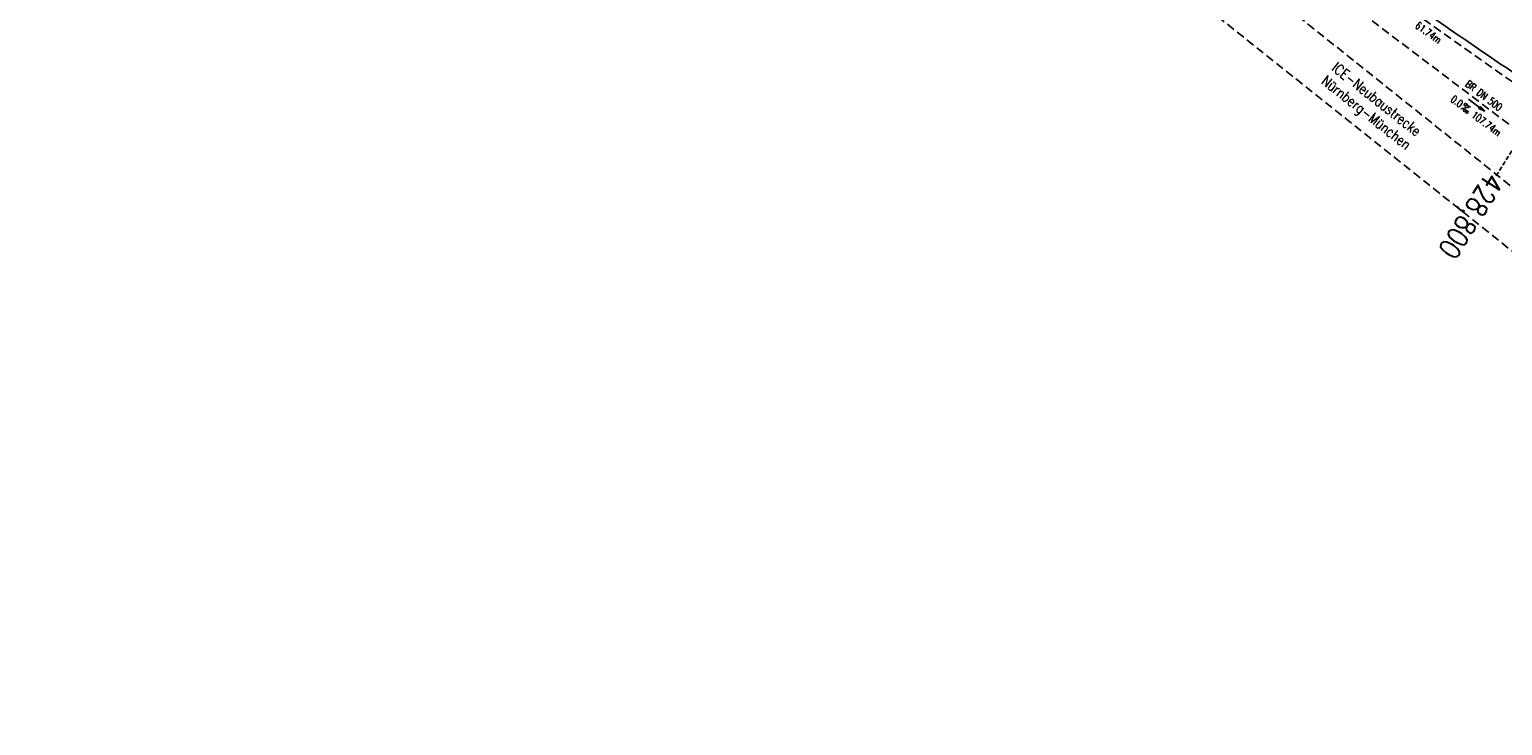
# Model space of a CAD drawing. Extents: x 450316 to 454644, y 428795 to 436505.
# Tile 3 of 256: x 452945 to 453298, y 429341 to 429508. Entities that reach past the tile are written whole.
import ezdxf
from ezdxf.enums import TextEntityAlignment as Align

# ---------------------------------------------------------------- set-up
doc = ezdxf.new("R2010")
doc.units = 0
doc.header["$LTSCALE"] = 2
doc.header["$MEASUREMENT"] = 0
for name, pattern in [('ACHSE', [5.5, 4, -0.5, 0.5, -0.5]), ('AUSGEZOGEN', [0]), ('GESTRICH-X2', [1.5, 1, -0.5]), ('GESTRICHELT', [0.75, 0.5, -0.25])]:
    doc.linetypes.add(name, pattern=pattern)
doc.layers.get('0').update_dxf_attribs({"linetype": 'CONTINUOUS'})
for name, color, linetype in [('ACHSETOP', 1, 'ACHSE'), ('FBR', 8, 'CONTINUOUS'), ('HEKTOM', 1, 'GESTRICHELT'), ('KANAL', 7, 'GESTRICH-X2'), ('PFEIL', 7, 'CONTINUOUS'), ('SCHRIFT', 7, 'AUSGEZOGEN'), ('TEXTO', 4, 'CONTINUOUS'), ('TEXTU', 4, 'CONTINUOUS')]:
    doc.layers.add(name, color=color, linetype=linetype)
doc.styles.add('ROMANS', font='romans.shx', dxfattribs={"width": 0.8})

# ---------------------------------------------------------------- blocks, each defined once
blk = doc.blocks.new('PROM')
blk.add_line((1.57, 1.82), (0.02, 0.02))
for centre, radius in [((0.32, 1.51), 0.317), ((0.94, 0.29), 0.283), ((1.64, 0.29), 0.283)]:
    blk.add_circle(centre, radius)
blk.add_arc((0.99, 2.68), 1.03, 239.1414, 303.3549)
blk = doc.blocks.new('PFEIL2')
at = {"color": 0}
for p, q in [((0.88, 0), (-2.4, -0.01)), ((0.88, -0.27), (0.88, 0.28)), ((0.88, 0.28), (2.43, 0.01)), ((0.91, 0.27), (0.88, 0.26)), ((0.97, 0.26), (0.88, 0.25)), ((1.02, 0.25), (0.88, 0.23)), ((1.07, 0.24), (0.88, 0.21)), ((1.13, 0.23), (0.88, 0.19)), ((1.18, 0.22), (0.88, 0.17)), ((1.24, 0.21), (0.88, 0.15)), ((1.29, 0.21), (0.88, 0.14)), ((1.34, 0.2), (0.88, 0.12)), ((1.4, 0.19), (0.88, 0.1)), ((1.45, 0.18), (0.88, 0.08)), ((1.51, 0.17), (0.88, 0.06)), ((1.56, 0.16), (0.88, 0.04)), ((1.61, 0.15), (0.88, 0.02)), ((1.67, 0.14), (0.88, 0.01)), ((1.72, 0.13), (0.88, -0.01)), ((1.78, 0.12), (0.88, -0.03)), ((1.83, 0.11), (0.88, -0.05)), ((1.88, 0.1), (0.88, -0.07)), ((1.94, 0.09), (0.88, -0.09)), ((2.05, 0.08), (0.88, -0.12)), ((1.99, 0.08), (0.88, -0.11)), ((2.1, 0.07), (0.88, -0.14)), ((2.15, 0.06), (0.88, -0.16)), ((2.21, 0.05), (0.88, -0.18)), ((2.26, 0.04), (0.88, -0.2)), ((2.32, 0.03), (0.88, -0.22)), ((2.37, 0.02), (0.88, -0.23)), ((2.42, 0.01), (0.88, -0.25)), ((2.43, 0.01), (0.88, -0.27))]:
    blk.add_line(p, q, dxfattribs=at)

msp = doc.modelspace()

# ---------------------------------------------------------------- linework, layer by layer
at = {"layer": 'ACHSETOP', "flags": 128}
msp.add_lwpolyline([(452882.25, 430569.49), (452879.03, 430544.7), (452876.58, 430519.82), (452874.91, 430494.88), (452874.02, 430469.89), (452873.92, 430444.9), (452874.59, 430419.91), (452876.05, 430394.95), (452878.29, 430370.05), (452881.31, 430345.23), (452885.25, 430320.53), (452889.66, 430295.95), (452894.99, 430271.52), (452901.08, 430247.28), (452903.96, 430236.83), (452907.81, 430223.2), (452914.61, 430199.14), (452921.4, 430175.08), (452928.2, 430151.02), (452934.99, 430126.97), (452941.79, 430102.91), (452948.59, 430078.85), (452955.39, 430054.79), (452962.18, 430030.73), (452968.98, 430006.67), (452975.78, 429982.61), (452981.97, 429960.67), (452982.57, 429958.56), (452989.81, 429934.63), (452997.79, 429910.94), (453006.51, 429887.51), (453015.96, 429864.36), (453026.12, 429841.52), (453036.99, 429819.01), (453048.56, 429796.85), (453060.82, 429775.06), (453073.75, 429753.67), (453087.35, 429732.69), (453101.59, 429712.15), (453116.47, 429692.06), (453131.97, 429672.44), (453148.07, 429653.32), (453164.77, 429634.71), (453182.03, 429616.64), (453199.86, 429599.1), (453218.22, 429582.14), (453237.1, 429565.76), (453256.49, 429549.97), (453276.36, 429534.8), (453296.69, 429520.26), (453317.47, 429506.36), (453338.67, 429493.12), (453360.28, 429480.54), (453382.27, 429468.65), (453404.61, 429457.45), (453427.3, 429446.95), (453450.31, 429437.17), (453455.65, 429435.02), (453473.53, 429427.89), (453496.75, 429418.64), (453519.97, 429409.38), (453543.2, 429400.12), (453566.42, 429390.87), (453589.64, 429381.61), (453612.87, 429372.36), (453636.09, 429363.1), (453659.31, 429353.84), (453682.54, 429344.59), (453705.76, 429335.33), (453728.98, 429326.08), (453752.21, 429316.82), (453775.43, 429307.57), (453798.65, 429298.31), (453821.88, 429289.05), (453845.1, 429279.8), (453868.32, 429270.54), (453891.55, 429261.28), (453896.83, 429259.18), (453961.22, 429233.52, -0.000003), (453966.34, 429231.47, -0.000001), (453992.07, 429221.22, -0.003794), (454011.42, 429213.34, -0.001728), (454053.72, 429195.55, -0.007748), (454090.31, 429179.35, -0.005168), (454144.52, 429153.66, -0.006197), (454189.08, 429131.27, -0.006166), (454233.31, 429107.68, -0.005197), (454276.72, 429083.23, -0.005161), (454319.92, 429057.71, -0.004418), (454344.17, 429042.75, -0.003181), (454377.54, 429021.46, -0.001663), (454389.57, 429013.62)], format="xyb", dxfattribs=at)
at = {"layer": 'FBR', "flags": 128}
msp.add_lwpolyline([(453276.71, 431178.63, -0.000118), (453287.06, 431188.26, -0.000276), (453291.49, 431192.36, -0.000001), (453311.41, 431210.82, -0.000243), (453311.47, 431210.88, -0.000468), (453320.71, 431219.4, 0.000406), (453331.34, 431229.21, 0.000197), (453340.22, 431237.43, -0.00015), (453349.11, 431245.64, -0.000461), (453368.01, 431263.09, 0.000541), (453384.11, 431277.95, 0.000242), (453392.43, 431285.66, -0.000279)], format="xyb", dxfattribs=at)
at = {"layer": 'FBR'}
msp.add_lwpolyline([(453112.89, 429668.7, 0.00302), (453121.21, 429658.45, 0.006687), (453125.07, 429653.9, 0.00023), (453140.22, 429636.47, 0.003233), (453141.31, 429635.24, 0.003446), (453149.77, 429625.9, 0.003553), (453158.1, 429616.96, 0.003795), (453166.35, 429608.36, 0.003555), (453175.28, 429599.32, 0.003634), (453183.95, 429590.79, 0.003533), (453192.99, 429582.16, 0.003971), (453201.53, 429574.24, 0.003537), (453211.25, 429565.5, 0.004521), (453222.07, 429556.07, 0.005143), (453231.74, 429547.97, 0.00365), (453240.87, 429540.6, 0.003476), (453250.56, 429532.99, 0.002933), (453261.1, 429524.94, 0.003713), (453269.51, 429518.69, 0.003806), (453278.37, 429512.3, 0.003336), (453288.59, 429505.16, 0.003335), (453301.59, 429496.34, 0.007291)], format="xyb", dxfattribs=at)
at = {"layer": 'HEKTOM'}
msp.add_line((453317.47, 429506.36), (453296.21, 429472.49), dxfattribs=at)
at = {"layer": 'KANAL'}
for p, q in [((453254.34, 429527.25), (453303.53, 429492.5)), ((453249.78, 429522.25), (453334.47, 429458.09))]:
    msp.add_line(p, q, dxfattribs=at)
at = {"layer": 'SCHRIFT', "linetype": 'GESTRICH-X2', "flags": 128}
for points in [[(453131.49, 429604.29), (453166.39, 429576.47), (453209.39, 429542.17), (453256.33, 429504.65), (453299.42, 429470.26), (453342.36, 429436.14), (453377.24, 429408.29)], [(453449.1, 429335.29), (453418.31, 429359.94), (453375.43, 429394.26), (453334.81, 429426.68), (453291.76, 429461.03), (453248.79, 429495.25), (453209.5, 429526.54)]]:
    msp.add_lwpolyline(points, dxfattribs=at)

# ---------------------------------------------------------------- block references
at = {"layer": 'PFEIL', "rotation": 322.8447}
msp.add_blockref('PFEIL2', (453291.51, 429489.37), dxfattribs=at)
at = {"layer": 'TEXTU', "rotation": 322.8447}
msp.add_blockref('PROM', (453287.71, 429488.48), dxfattribs=at)

# ---------------------------------------------------------------- texts
at = {"layer": 'HEKTOM', "style": 'ROMANS', "width": 0.8}
msp.add_text('428,800', height=5, rotation=237.8599, dxfattribs=at).set_placement((453294.01, 429473.6))
at = {"layer": 'SCHRIFT', "style": 'ROMANS', "width": 0.8}
for s, p in [('ICE-Neubaustrecke', (453256.62, 429497.9)), ('Nürnberg-München', (453254.11, 429494.72))]:
    msp.add_text(s, height=2.5, rotation=321.6941, dxfattribs=at).set_placement(p)
at = {"layer": 'TEXTO', "style": 'ROMANS', "width": 0.75}
msp.add_text('BR DN 500', height=1.8, rotation=322.8447, dxfattribs=at).set_placement((453292.72, 429490.97), align=Align.CENTER)
at = {"layer": 'TEXTU', "style": 'ROMANS', "width": 0.75}
for s, rotation, p in [('61.74m', 324.7564, (453276.63, 429508.03)), ('0.0', 322.8447, (453285.12, 429490.44)), ('107.74m', 322.8447, (453290.09, 429486.69))]:
    msp.add_text(s, height=1.8, rotation=rotation, dxfattribs=at).set_placement(p)

doc.saveas('drawing.dxf')
